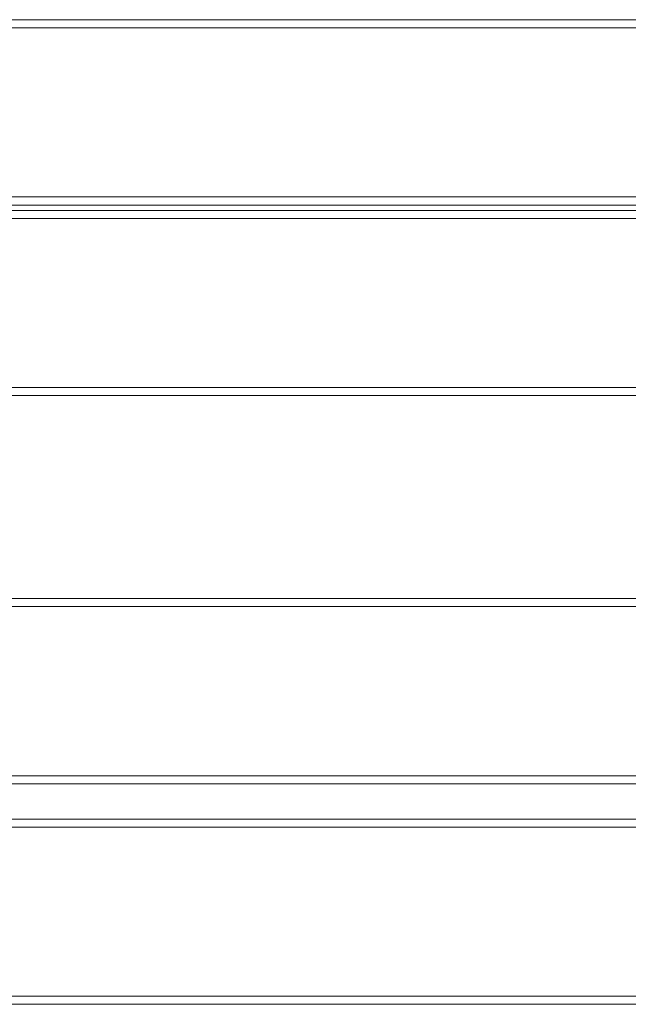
# Model space of a CAD drawing. Header units: millimetres. Extents: x 0 to 74930, y -1933 to 40510.
# Tile 183 of 256: x 39663 to 40113, y 16565 to 17293. Entities that reach past the tile are written whole.
import ezdxf

# ---------------------------------------------------------------- set-up
doc = ezdxf.new("R2010")
doc.units = ezdxf.units.MM
doc.header["$LTSCALE"] = 100
doc.layers.add('T--L9071_TERREIN_INR_Tafels', color=30, linetype='Continuous')

# ---------------------------------------------------------------- blocks, each defined once
blk = doc.blocks.new('Picknicktafel 180x160cm')
at = {"layer": 'T--L9071_TERREIN_INR_Tafels', "color": 30, "lineweight": 0}
for p, q in [((1794.09, 722.36), (6.12, 722.36)), ((1794.09, 722.36), (6.12, 722.36)), ((6.12, 722.36), (1794.09, 722.36)), ((6.12, 722.36), (1794.09, 722.36)), ((1794.09, 716.24), (6.12, 716.24)), ((1794.09, 716.24), (6.12, 716.24)), ((6.12, 716.24), (1794.09, 716.24)), ((6.12, 716.24), (1794.09, 716.24)), ((1794.09, 591.27), (6.12, 591.27)), ((1794.09, 591.27), (6.12, 591.27)), ((6.12, 591.27), (1794.09, 591.27)), ((6.12, 591.27), (1794.09, 591.27)), ((1794.09, 585.15), (6.12, 585.15)), ((6.12, 585.15), (1794.09, 585.15)), ((6.12, 585.15), (1794.09, 585.15)), ((6.12, 585.15), (1794.09, 585.15)), ((1794.09, 581.35), (6.12, 581.35)), ((1794.09, 581.35), (6.12, 581.35)), ((6.12, 581.35), (1794.09, 581.35)), ((6.12, 581.35), (1794.09, 581.35)), ((1794.09, 575.44), (6.12, 575.44)), ((1794.09, 575.44), (6.12, 575.44)), ((6.12, 575.44), (1794.09, 575.44)), ((6.12, 575.44), (1794.09, 575.44)), ((1794.09, 450.26), (6.12, 450.26)), ((1794.09, 450.26), (6.12, 450.26)), ((6.12, 450.26), (1794.09, 450.26)), ((6.12, 450.26), (1794.09, 450.26)), ((1794.09, 444.35), (6.12, 444.35)), ((6.12, 444.35), (1794.09, 444.35)), ((6.12, 444.35), (1794.09, 444.35)), ((6.12, 444.35), (1794.09, 444.35)), ((1794.09, 294.27), (6.12, 294.27)), ((6.12, 294.27), (1794.09, 294.27)), ((1794.09, 294.27), (6.12, 294.27)), ((1794.09, 294.27), (6.12, 294.27)), ((6.12, 288.35), (1794.09, 288.35)), ((1794.09, 288.35), (6.12, 288.35)), ((1794.09, 288.35), (6.12, 288.35)), ((1794.09, 288.35), (6.12, 288.35)), ((1794.09, 163.18), (6.12, 163.18)), ((6.12, 163.18), (1794.09, 163.18)), ((1794.09, 163.18), (6.12, 163.18)), ((1794.09, 163.18), (6.12, 163.18)), ((6.12, 157.27), (1794.09, 157.27)), ((1794.09, 157.27), (6.12, 157.27)), ((1794.09, 157.27), (6.12, 157.27)), ((1794.09, 157.27), (6.12, 157.27)), ((1794.09, 131.09), (6.12, 131.09)), ((6.12, 131.09), (1794.09, 131.09)), ((1794.09, 131.09), (6.12, 131.09)), ((1794.09, 131.09), (6.12, 131.09)), ((6.12, 125.18), (1794.09, 125.18)), ((1794.09, 125.18), (6.12, 125.18)), ((1794.09, 125.18), (6.12, 125.18)), ((1794.09, 125.18), (6.12, 125.18)), ((1794.09, 0), (6.12, 0)), ((6.12, 0), (1794.09, 0)), ((1794.09, 0), (6.12, 0)), ((1794.09, 0), (6.12, 0)), ((6.12, -5.91), (1794.09, -5.91)), ((1794.09, -5.91), (6.12, -5.91)), ((1794.09, -5.91), (6.12, -5.91)), ((1794.09, -5.91), (6.12, -5.91))]:
    blk.add_line(p, q, dxfattribs=at)

msp = doc.modelspace()

# ---------------------------------------------------------------- block references
at = {"layer": 'T--L9071_TERREIN_INR_Tafels'}
msp.add_blockref('Picknicktafel 180x160cm', (38762.89, 16570.44), dxfattribs=at)

doc.saveas('drawing.dxf')
